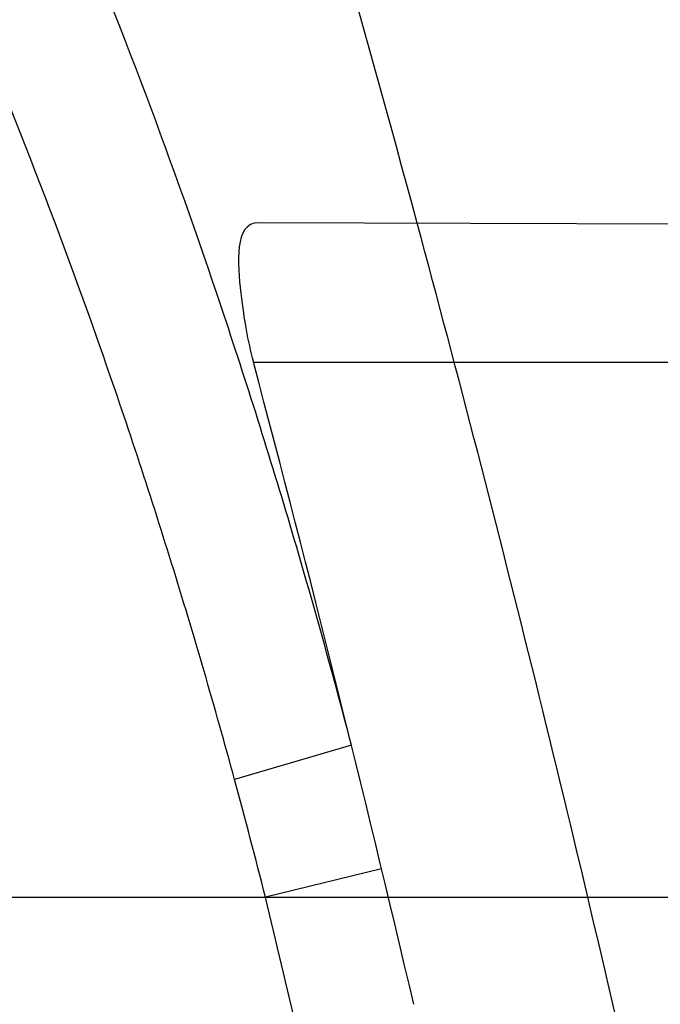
# Model space of a CAD drawing. Header units: millimetres. Extents: x 0 to 297, y 0 to 210.
# Tile 44 of 256: x 141.7184 to 141.7319, y 90.9458 to 90.9665. Entities that reach past the tile are written whole.
import ezdxf

# ---------------------------------------------------------------- set-up
doc = ezdxf.new("R2010")
doc.units = ezdxf.units.MM
doc.header["$LTSCALE"] = 16.335
doc.layers.get('0').update_dxf_attribs({"linetype": 'CONTINUOUS'})
for name, color, linetype in [('01_GLOBAL', 7, 'CONTINUOUS'), ('INTFCLR_1', 7, 'CONTINUOUS'), ('INTFCLR_144815', 7, 'CONTINUOUS')]:
    doc.layers.add(name, color=color, linetype=linetype)

msp = doc.modelspace()

# ---------------------------------------------------------------- linework, layer by layer
at = {"color": 7, "linetype": 'Continuous'}
msp.add_circle((142.5788034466, 92.2083412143), 3.42, dxfattribs=at)
at = {"color": 9, "linetype": 'Continuous'}
msp.add_arc((142.5788034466, 92.2083412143), 3.3761688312, 182.9674534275, 267.0325465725, dxfattribs=at)
at = {"layer": '01_GLOBAL', "color": 7, "linetype": 'Continuous'}
msp.add_circle((142.5788034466, 92.2083412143), 3.465, dxfattribs=at)
at = {"layer": 'INTFCLR_1', "color": 9, "linetype": 'Continuous'}
for p, q in [((141.7547052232, 90.96216004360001), (141.7234335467, 90.9622692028)), ((141.7233301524, 90.9593395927), (141.7554119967, 90.9593395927)), ((141.7253905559, 90.95128740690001), (141.7229346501, 90.9505626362)), ((141.7260234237, 90.9486864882), (141.7235833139, 90.94808958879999)), ((141.264551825, 90.9480895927), (141.7410849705, 90.9480895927))]:
    msp.add_line(p, q, dxfattribs=at)
at = {"layer": 'INTFCLR_1', "color": 6, "linetype": 'Continuous'}
for centre, radius, start, end in [((141.273551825, 90.84008959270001), 0.5431065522, 270, 90.00000002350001), ((141.273551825, 90.84008959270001), 0.5161422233, 270, 90.00000002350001), ((141.273551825, 90.84008959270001), 0.4693968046, 12.6566595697, 15.0858372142), ((141.2740641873, 90.8400911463), 0.4648226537, 13.1501060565, 14.8652191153)]:
    msp.add_arc(centre, radius, start, end, dxfattribs=at)
at = {"layer": 'INTFCLR_1', "color": 9, "linetype": 'Continuous'}
for centre, radius, start, end in [((141.273551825, 90.84008959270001), 0.4693968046, 15.0858372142, 18.3537618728), ((141.5904248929, 90.91448461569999), 0.1373333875, 14.1638873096, 15.2305644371), ((141.275351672, 90.83986385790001), 0.4611121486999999, 13.2127445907, 13.5742858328)]:
    msp.add_arc(centre, radius, start, end, dxfattribs=at)
for points, knots in [([(141.7564146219, 90.67214758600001), (141.7574831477, 90.6750551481), (141.7595771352, 90.68092625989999), (141.7635668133, 90.69283277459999), (141.7700402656, 90.7142045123), (141.7760428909, 90.73928884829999), (141.7800065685, 90.7617077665), (141.7816728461, 90.7731553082), (141.7825328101, 90.7797764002), (141.7845176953, 90.7963988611), (141.7865801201, 90.82480135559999), (141.786249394, 90.85831129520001), (141.7846909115, 90.8800272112), (141.783710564, 90.8900544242), (141.7829887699, 90.8967234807), (141.7807586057, 90.9147232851), (141.7756949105, 90.94354598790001), (141.7683980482, 90.97168599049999), (141.7631787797, 90.98838778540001), (141.7612158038, 90.9943618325), (141.7582294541, 91.0031618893), (141.7514922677, 91.0215597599), (141.7398577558, 91.04856209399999), (141.7266081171, 91.07407256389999), (141.7173713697, 91.0897744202), (141.7130543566, 91.096763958), (141.7101864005, 91.1013200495), (141.7024300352, 91.1133026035), (141.6894327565, 91.1316928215), (141.6713790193, 91.1540805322), (141.6560874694, 91.1708617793), (141.64540551, 91.18158825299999), (141.6394993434, 91.18726746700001), (141.6313044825, 91.1949266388), (141.6198341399, 91.2049554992), (141.6074179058, 91.2146860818), (141.5999877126, 91.21997005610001), (141.5969902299, 91.2219990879), (141.595231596, 91.2231656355), (141.5931919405, 91.2244765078), (141.5909359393, 91.2258549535), (141.5889565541, 91.22699033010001), (141.587260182, 91.2278794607), (141.5858677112, 91.2285262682), (141.5847587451, 91.228921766), (141.5839916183, 91.22910084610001), (141.5833474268, 91.229003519), (141.5832219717, 91.22839726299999), (141.5835311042, 91.22772715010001), (141.5840679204, 91.2267985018), (141.5849352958, 91.22562953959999), (141.5860911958, 91.2242042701), (141.587545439, 91.22253261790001), (141.5892822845, 91.2206136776), (141.5909074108, 91.2188652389), (141.5923395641, 91.21734229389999), (141.5948337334, 91.21470682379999), (141.5989725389, 91.2103803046), (141.6073909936, 91.20154652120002), (141.6165855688, 91.19163585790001), (141.6249614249, 91.18216354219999), (141.6301387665, 91.17614023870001), (141.6384641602, 91.1662523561), (141.6512098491, 91.1502285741), (141.6679191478, 91.126915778), (141.680013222, 91.107884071), (141.6879313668, 91.094337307), (141.6933038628, 91.08480936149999), (141.702572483, 91.0674180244), (141.7149508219, 91.0411554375), (141.7234902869, 91.0192594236), (141.7274621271, 91.00790684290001)], [0, 0, 0, 0, 0.0103790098, 0.0208837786, 0.0420711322, 0.08518383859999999, 0.1071959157, 0.1183352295, 0.1239409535, 0.1295662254, 0.1744257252, 0.2192335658, 0.2417179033, 0.2473538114, 0.2529901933, 0.2641930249, 0.3081221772, 0.3509242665, 0.3614865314, 0.3667493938, 0.3719931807, 0.3926229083, 0.4323809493, 0.4704125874, 0.488853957, 0.4934075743, 0.4979380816, 0.506891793, 0.541232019, 0.5733300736, 0.6031972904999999, 0.6172524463, 0.624045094, 0.6306497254, 0.6548348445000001, 0.6750681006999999, 0.6834748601, 0.6853777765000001, 0.68719583, 0.6905456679, 0.6935010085, 0.6960526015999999, 0.698191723, 0.6999112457, 0.7012080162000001, 0.7020916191, 0.7026257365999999, 0.703100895, 0.7038825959, 0.7050751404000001, 0.7066972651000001, 0.7087491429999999, 0.7112254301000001, 0.7141189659, 0.7174213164, 0.7192231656, 0.7211235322, 0.729579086, 0.7392841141, 0.7620097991, 0.7748694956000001, 0.7816475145, 0.7886215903, 0.818178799, 0.8502213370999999, 0.88468242, 0.8936821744, 0.9027945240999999, 0.9213302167, 0.9597016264, 1, 1, 1, 1]), ([(141.589474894, 91.22708959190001), (141.5901302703, 91.2270894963), (141.5934664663, 91.2257697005), (141.5972968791, 91.2235292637), (141.6010154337, 91.2211904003), (141.6028021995, 91.2200263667), (141.6058484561, 91.21800314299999), (141.6133970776, 91.21273816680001), (141.6260174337, 91.20304741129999), (141.6376862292, 91.1930563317), (141.6460232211, 91.1854269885), (141.6520280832, 91.1797738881), (141.6628847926, 91.1691018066), (141.6784293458, 91.15240674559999), (141.6967876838, 91.1301309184), (141.7100118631, 91.1118246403), (141.7179037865, 91.099896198), (141.7208202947, 91.09536318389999), (141.7252087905, 91.0884116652), (141.734595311, 91.0728013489), (141.748064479, 91.04743455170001), (141.7598995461, 91.0205684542), (141.766753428, 91.0022608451), (141.7697904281, 90.99350690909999), (141.7717861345, 90.9875658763), (141.7770905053, 90.9709626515), (141.7845086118, 90.94298471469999), (141.7896594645, 90.91431187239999), (141.7919274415, 90.89640779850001), (141.7926613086, 90.8897756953), (141.793657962, 90.87980496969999), (141.795242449, 90.8582113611), (141.7955788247, 90.82488434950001), (141.7934815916, 90.79663997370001), (141.7914638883, 90.7801127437), (141.7905895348, 90.7735282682), (141.788895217, 90.7621430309), (141.7848639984, 90.73984187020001), (141.7787596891, 90.71489416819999), (141.7721799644, 90.6936469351), (141.768123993, 90.6818069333), (141.7659952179, 90.6759685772), (141.7649089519, 90.6730772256)], [0, 0, 0, 0, 0.0031306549, 0.0166311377, 0.0214593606, 0.0240790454, 0.0268205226, 0.0389267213, 0.0680356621, 0.1027866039, 0.1122691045, 0.1220183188, 0.1421809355, 0.1849822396, 0.2309158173, 0.2799873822, 0.2927706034, 0.2992370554, 0.3057353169, 0.3320403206, 0.3862319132, 0.4428084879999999, 0.4721383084, 0.4795908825, 0.487069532, 0.5020757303, 0.5628487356, 0.6251729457, 0.6410612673, 0.6490543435, 0.6570463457, 0.6889269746, 0.7524526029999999, 0.8160592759, 0.8240370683, 0.8319876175, 0.8477879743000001, 0.8790177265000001, 0.9402188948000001, 0.970317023, 0.9852457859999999, 1, 1, 1, 1]), ([(141.7253905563, 90.95128740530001), (141.724973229, 90.95288689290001), (141.7243076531, 90.95527262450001), (141.7233398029, 90.95842231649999), (141.7218420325, 90.963004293), (141.71935493, 90.9696054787), (141.7163531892, 90.97591489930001), (141.7141387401, 90.97987542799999), (141.7126401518, 90.9823921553), (141.7099336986, 90.98652218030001), (141.7056479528, 90.99189626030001), (141.7011888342, 90.9960574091), (141.6980236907, 90.9984691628), (141.695867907, 90.9999798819), (141.6919530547, 91.00239324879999), (141.6859110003, 91.0052094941), (141.6801357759, 91.0069946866), (141.6761363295, 91.00793918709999), (141.6733675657, 91.0085168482), (141.6683827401, 91.0093736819), (141.6610182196, 91.0101702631), (141.653474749, 91.0105553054), (141.6480509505, 91.0106794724), (141.6448667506, 91.0107164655), (141.6399940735, 91.0107416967), (141.6326138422, 91.0106735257), (141.6226920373, 91.01046249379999), (141.6160338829, 91.0102829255), (141.6126829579, 91.0101837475)], [0, 0, 0, 0, 0.0346278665, 0.051871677, 0.0690216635, 0.135606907, 0.1994957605, 0.215141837, 0.2306514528, 0.2608466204, 0.3185308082, 0.3741944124, 0.3880448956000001, 0.4018755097, 0.4293241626, 0.4842905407, 0.5409817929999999, 0.5556132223, 0.5703744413, 0.6002237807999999, 0.6615312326, 0.7254044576, 0.7584008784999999, 0.7751754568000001, 0.7921112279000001, 0.8604747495, 0.9297738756, 1, 1, 1, 1]), ([(141.7274621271, 91.00790684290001), (141.7315912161, 90.9961048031), (141.7390893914, 90.97185256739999), (141.7462276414, 90.94067982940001), (141.7497519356, 90.91986040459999), (141.7511690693, 90.91003879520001), (141.7520562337, 90.903430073), (141.7542266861, 90.88522496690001), (141.7563129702, 90.8552042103), (141.7560193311, 90.8250769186), (141.75492511, 90.80665849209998), (141.7544248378, 90.79993719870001), (141.7535799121, 90.7899339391), (141.7512498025, 90.76863348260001), (141.7458257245, 90.73651859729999), (141.7391945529, 90.7098498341), (141.7346932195, 90.69454437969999), (141.7328673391, 90.6885424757), (141.7295794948, 90.67824709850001), (141.7226337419, 90.6583743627), (141.7115361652, 90.63128552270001), (141.7001192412, 90.60802526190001), (141.6927555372, 90.5944485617), (141.6900841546, 90.589659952), (141.6861147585, 90.582673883), (141.6775648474, 90.56827510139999), (141.6639972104, 90.5475548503), (141.6473654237, 90.5249373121), (141.6353721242, 90.510182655), (141.6284582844, 90.5020841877), (141.6258517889, 90.4990615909), (141.6214530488, 90.49403413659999), (141.6133270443, 90.48498786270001), (141.6044845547, 90.4755649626), (141.5965053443, 90.4672222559), (141.5917239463, 90.4622035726), (141.5879282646, 90.458105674), (141.5854794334, 90.455268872), (141.5841304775, 90.4534756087), (141.5835709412, 90.4525240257), (141.5832318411, 90.4518413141), (141.5833749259, 90.4509528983), (141.5852684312, 90.45133920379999), (141.5873513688, 90.45233756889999), (141.5911230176, 90.4543766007), (141.5947207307, 90.45666834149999), (141.5976748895, 90.4586369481), (141.5995705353, 90.45994039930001), (141.602756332, 90.46217006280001), (141.6078515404, 90.4659004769), (141.6149715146, 90.47143524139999), (141.62561538, 90.4801941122), (141.6351418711, 90.48873792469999), (141.6434777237, 90.4967321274), (141.649452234, 90.502628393), (141.6602195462, 90.51373015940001), (141.6755659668, 90.5310421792), (141.6935858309, 90.5540599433), (141.7064887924, 90.5729162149), (141.7141583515, 90.5851797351), (141.7169899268, 90.589838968), (141.721250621, 90.59698783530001), (141.7303494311, 90.61303956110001), (141.743335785, 90.63909440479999), (141.7522698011, 90.66086912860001), (141.7564146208, 90.6721475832)], [0, 0, 0, 0, 0.0419354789, 0.08505031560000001, 0.1071497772, 0.1127379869, 0.1183317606, 0.1295131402, 0.1742263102, 0.2191466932, 0.230445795, 0.2361065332, 0.241751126, 0.2641147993, 0.3079545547, 0.3508736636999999, 0.3561840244, 0.3614616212, 0.3719139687, 0.3924297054, 0.4320526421, 0.4700131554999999, 0.4792642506, 0.483852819, 0.4884035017, 0.5062126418, 0.5400088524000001, 0.5714206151, 0.6003317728, 0.6037560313, 0.6071340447, 0.6137178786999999, 0.6261602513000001, 0.6479155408, 0.6570536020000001, 0.6648783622, 0.6711643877, 0.6757843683, 0.6774462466, 0.6786751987, 0.6794900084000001, 0.6799813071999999, 0.6813020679, 0.6842478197, 0.6888651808, 0.6950795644, 0.6987591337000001, 0.70073729, 0.7027989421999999, 0.7117993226, 0.7219139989, 0.7330405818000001, 0.7580265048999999, 0.7648041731, 0.7717766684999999, 0.7861782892, 0.816667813, 0.8493175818, 0.8841610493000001, 0.8932352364, 0.8978283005, 0.9024468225, 0.9211469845, 0.9596997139, 1, 1, 1, 1]), ([(141.7229346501, 90.950562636), (141.7225203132, 90.9520869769), (141.7218596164, 90.95436026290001), (141.7209005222, 90.9573606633), (141.7194166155, 90.9617297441), (141.7169546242, 90.9680267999), (141.7139955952, 90.9740387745), (141.7118172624, 90.9778135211), (141.7103415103, 90.9802161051), (141.7076752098, 90.9841638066), (141.7034603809, 90.98930325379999), (141.6990952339, 90.9932809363), (141.6959998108, 90.99559177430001), (141.6938889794, 90.9970435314), (141.6900556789, 90.9993663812), (141.6841506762, 91.0020863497), (141.6785147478, 91.0038272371), (141.6746112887, 91.00475625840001), (141.6719096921, 91.0053289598), (141.6670470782, 91.0061827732), (141.6598660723, 91.0070039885), (141.6525099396, 91.0074362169), (141.6472212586, 91.0076044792), (141.6441167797, 91.00766953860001), (141.6393662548, 91.00773907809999), (141.632170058, 91.0077458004), (141.6224934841, 91.00764605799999), (141.6159991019, 91.0075437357), (141.61273008, 91.00748667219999)], [0, 0, 0, 0, 0.0341067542, 0.0511005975, 0.068008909, 0.1337310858, 0.1969343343, 0.2124407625, 0.2278215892, 0.257805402, 0.3152480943, 0.3708921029, 0.3847695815, 0.3986396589, 0.4261925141, 0.481455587, 0.5385040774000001, 0.553232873, 0.5680896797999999, 0.5981246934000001, 0.6597952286, 0.7240152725, 0.7571801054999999, 0.774039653, 0.7910593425, 0.8597607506, 0.9294066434, 1, 1, 1, 1]), ([(141.5894748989, 90.4530895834), (141.5892979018, 90.4530896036), (141.5888645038, 90.453175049), (141.5888868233, 90.45395412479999), (141.5893505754, 90.4547556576), (141.5901524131, 90.4559470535), (141.5913747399, 90.4574296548), (141.5929802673, 90.4592514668), (141.5949656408, 90.4613878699), (141.5971947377, 90.4637206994), (141.5996190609, 90.4662163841), (141.6031782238, 90.46985252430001), (141.6105296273, 90.4773399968), (141.6195432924, 90.486704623), (141.6278287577, 90.4956995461), (141.6323134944, 90.500698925), (141.6349707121, 90.50370456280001), (141.642015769, 90.5117541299), (141.6542358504, 90.5264206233), (141.6711890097, 90.54891642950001), (141.6850238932, 90.56953556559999), (141.6937443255, 90.58386952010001), (141.6977917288, 90.5908225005), (141.7005148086, 90.5955870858), (141.7080176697, 90.6090898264), (141.7196527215, 90.63222718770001), (141.7309710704, 90.65919529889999), (141.7380553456, 90.6789827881), (141.7414080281, 90.689232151), (141.74326968, 90.6952065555), (141.7478571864, 90.7104352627), (141.754617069, 90.7369742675), (141.7601493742, 90.7689508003), (141.7625257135, 90.7901596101), (141.7633872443, 90.80011831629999), (141.7638973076, 90.8068091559), (141.7650129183, 90.8251434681), (141.7653124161, 90.8551382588), (141.7631848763, 90.8850242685), (141.7609722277, 90.9031442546), (141.7600677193, 90.9097228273), (141.758622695, 90.9195008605), (141.7550282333, 90.9402318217), (141.7477475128, 90.9712699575), (141.7401050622, 90.9953997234), (141.7358975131, 91.00714062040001)], [0, 0, 0, 0, 0.0008731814, 0.0017184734, 0.0032338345, 0.0055641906, 0.008732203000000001, 0.0127298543, 0.0175349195, 0.0231216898, 0.028646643, 0.0346996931, 0.0482229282, 0.0804128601, 0.09881585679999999, 0.1085510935, 0.1135452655, 0.1186072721, 0.1613234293, 0.207686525, 0.2575125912, 0.2837456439, 0.2904463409, 0.297201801, 0.3108185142, 0.3666506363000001, 0.4248611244, 0.4549770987, 0.470314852, 0.4780577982, 0.4858479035, 0.548777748, 0.6130125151, 0.6457681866, 0.6540348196, 0.6623247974, 0.6788712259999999, 0.7446474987, 0.8101274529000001, 0.8265054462, 0.8346996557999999, 0.8428862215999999, 0.8752668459, 0.9384715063, 1, 1, 1, 1]), ([(141.7449178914, 90.9489930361), (141.7445486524, 90.95058034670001), (141.7437011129, 90.95369897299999), (141.7423787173, 90.9574985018), (141.7411714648, 90.9604350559), (141.7398904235, 90.963253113), (141.7381353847, 90.9665919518), (141.736149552, 90.9697186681), (141.7344440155, 90.9720410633), (141.7318779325, 90.9752129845), (141.7289807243, 90.97803912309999), (141.7258063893, 90.98038905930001), (141.7236874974, 90.9817880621), (141.7198488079, 90.9839056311), (141.7157062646, 90.98540590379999), (141.7120515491, 90.9862752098), (141.7095364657, 90.98676344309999), (141.7049750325, 90.9873559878), (141.7010060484, 90.98744703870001), (141.6983405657, 90.9873738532)], [0, 0, 0, 0, 0.0736783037, 0.1459642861, 0.18172594, 0.2171910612, 0.2858878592, 0.3520712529, 0.3844359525, 0.4161009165, 0.5365327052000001, 0.5657771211, 0.5946184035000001, 0.6512644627, 0.7636610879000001, 0.7922337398, 0.8211066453, 0.8794481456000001, 1, 1, 1, 1]), ([(141.7410849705, 90.94808959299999), (141.7407177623, 90.94948592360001), (141.7398784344, 90.9522310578), (141.7385775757, 90.9555643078), (141.7373956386, 90.9581410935), (141.7361380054, 90.960621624), (141.7344170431, 90.9635620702), (141.7324811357, 90.9663064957), (141.7308218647, 90.9683453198), (141.7283055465, 90.97115821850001), (141.7254838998, 90.9736442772), (141.7224238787, 90.9757027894), (141.7203653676, 90.97694297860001), (141.7166282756, 90.9788260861), (141.7126306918, 90.9801544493), (141.709107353, 90.9809388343), (141.706676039, 90.9813799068), (141.7022708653, 90.9819310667), (141.6984415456, 90.9820347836), (141.6958671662, 90.9819898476)], [0, 0, 0, 0, 0.0701429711, 0.1392985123, 0.1736599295, 0.2078369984, 0.2743812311, 0.3389829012, 0.370778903, 0.4020358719, 0.5223382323, 0.5518983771, 0.5811774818, 0.6390375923, 0.7549036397, 0.7844765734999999, 0.8144030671, 0.8749126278, 1, 1, 1, 1])]:
    msp.add_open_spline(points, degree=3, knots=knots, dxfattribs=at)
at = {"layer": 'INTFCLR_1', "color": 6, "linetype": 'Continuous'}
for points, knots in [([(141.6277114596, 91.22708959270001), (141.62722335, 91.22708959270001), (141.6272941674, 91.2251154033), (141.6286240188, 91.2237135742), (141.6303773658, 91.2209404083), (141.6330579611, 91.2176754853), (141.636536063, 91.21338186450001), (141.6409148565, 91.2081556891), (141.6460561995, 91.2020006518), (141.6515635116, 91.19533394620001), (141.6570035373, 91.1886267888), (141.6620669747, 91.18224014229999), (141.6667156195, 91.1762455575), (141.6709428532, 91.17066993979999), (141.6747632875, 91.16552206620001), (141.678203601, 91.1607902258), (141.6812975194, 91.15645408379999), (141.684076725, 91.1524886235), (141.6865629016, 91.14888322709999), (141.6887839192, 91.1456142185), (141.6907670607, 91.14265455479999), (141.6925435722, 91.139969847), (141.6941233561, 91.1375556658), (141.6955259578, 91.1353899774), (141.6967707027, 91.1334503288), (141.6978866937, 91.13169669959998), (141.6988796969, 91.1301244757), (141.6997620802, 91.12871811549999), (141.7005836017, 91.12740101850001), (141.7014128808, 91.12606327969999), (141.7023097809, 91.1246072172), (141.7032931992, 91.12299941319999), (141.7043734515, 91.121219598), (141.7055619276, 91.1192446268), (141.706875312, 91.1170411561), (141.7083246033, 91.11458304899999), (141.7099237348, 91.11183694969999), (141.7116817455, 91.10877663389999), (141.7136163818, 91.10535704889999), (141.7157436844, 91.1015316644), (141.7180830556, 91.0972414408), (141.7206593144, 91.0924115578), (141.7234900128, 91.0869698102), (141.726590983, 91.0808326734), (141.7299816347, 91.0738979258), (141.7336899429, 91.06602274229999), (141.7377398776, 91.05703497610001), (141.7421529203, 91.0467148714), (141.7469453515, 91.0347982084), (141.7521299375, 91.02090744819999), (141.7576364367, 91.0047235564), (141.7631009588, 90.9866925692), (141.7681397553, 90.9675743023), (141.7724835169, 90.948235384), (141.7760959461, 90.928843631), (141.7789762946, 90.9094758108), (141.7811396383, 90.8901288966), (141.78259316, 90.8708485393), (141.7833500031, 90.85161596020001), (141.7834187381, 90.8324615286), (141.782807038, 90.8133676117), (141.7815194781, 90.7943366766), (141.7795595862, 90.7753839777), (141.7769236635, 90.75647136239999), (141.7736112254, 90.7376240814), (141.7696058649, 90.7188012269), (141.7649044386, 90.700026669), (141.7595680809, 90.6815608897), (141.7539109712, 90.6643011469), (141.7483372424, 90.6489785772), (141.7431614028, 90.6358921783), (141.7384031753, 90.6246472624), (141.7340415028, 90.6149110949), (141.7300563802, 90.60642995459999), (141.7264192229, 90.5989959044), (141.7231040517, 90.5924542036), (141.7200858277, 90.5866790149), (141.7173473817, 90.581575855), (141.7148681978, 90.57706222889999), (141.7126227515, 90.5730569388), (141.7105887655, 90.5694929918), (141.7087453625, 90.56631374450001), (141.7070795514, 90.563481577), (141.705579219, 90.560962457), (141.7042282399, 90.55871863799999), (141.7030062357, 90.55670860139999), (141.701896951, 90.554899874), (141.7008702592, 90.5532389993), (141.6998448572, 90.5515926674), (141.698741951, 90.54983502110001), (141.697495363, 90.547864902), (141.6960930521, 90.5456696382), (141.6945138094, 90.5432229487), (141.6927331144, 90.5404962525), (141.6907308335, 90.5374685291), (141.6884841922, 90.5341192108), (141.6859642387, 90.5304209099), (141.6831423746, 90.52634758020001), (141.6799866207, 90.5218758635), (141.6764721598, 90.51699345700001), (141.6725652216, 90.5116795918), (141.668231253, 90.50591584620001), (141.6634587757, 90.49971750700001), (141.6582464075, 90.493104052), (141.6526341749, 90.48615232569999), (141.646910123, 90.4792048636), (141.6415439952, 90.4727739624), (141.6369559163, 90.4673043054), (141.633315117, 90.4628207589), (141.6305101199, 90.4594209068), (141.6286771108, 90.45653647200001), (141.6273060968, 90.45510292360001), (141.6272194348, 90.45308959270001), (141.6277114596, 90.45308959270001)], [0, 0, 0, 0, 0.0017146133, 0.0041239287, 0.0077631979, 0.0127375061, 0.019147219, 0.0271011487, 0.0367138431, 0.0473099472, 0.0574795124, 0.0670486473, 0.07593967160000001, 0.0841262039, 0.0916267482, 0.0984583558, 0.1046766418, 0.1103381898, 0.1154683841, 0.1200606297, 0.1242209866, 0.1279830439, 0.1313690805, 0.1343557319, 0.1370466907, 0.1394649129, 0.141657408, 0.1435788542, 0.1452969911, 0.147110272, 0.1491076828, 0.1513042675, 0.1537308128, 0.1564212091, 0.1594011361, 0.1627417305, 0.1664450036, 0.1705638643, 0.1751393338, 0.1802462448, 0.1859394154, 0.1923045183, 0.1994748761, 0.2074861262, 0.2164579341, 0.2265900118, 0.2380620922, 0.2510852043, 0.2660147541, 0.2831767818, 0.3031618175, 0.3260557, 0.3493456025, 0.3725974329, 0.3956655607, 0.4186206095, 0.4413650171, 0.4640353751, 0.4865253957, 0.5089623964, 0.531306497, 0.5536180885, 0.5759523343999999, 0.598223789, 0.6206818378, 0.6431588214, 0.6658101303, 0.6886542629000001, 0.710664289, 0.7296002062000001, 0.7459208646, 0.7600932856, 0.7724882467, 0.7833944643, 0.793008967, 0.8015592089, 0.8091555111, 0.8158987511, 0.8219029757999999, 0.8272448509, 0.832028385, 0.8363175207, 0.8401542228, 0.8435703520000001, 0.8466171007, 0.8493545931, 0.8518335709, 0.8540704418, 0.8562135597, 0.8586467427, 0.8613594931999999, 0.864403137, 0.8677972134, 0.87158895, 0.8758429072, 0.8805481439, 0.8857559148, 0.8915631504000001, 0.8979547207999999, 0.9049814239, 0.9126947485, 0.9211229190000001, 0.9303127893, 0.9401736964, 0.9507020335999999, 0.9616958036, 0.9717974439, 0.9801138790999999, 0.9868020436, 0.9920080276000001, 0.9957951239, 0.9982716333, 1, 1, 1, 1]), ([(141.6277114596, 90.45308959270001), (141.628171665, 90.45308959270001), (141.6293857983, 90.4535584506), (141.6315047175, 90.4546851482), (141.6344755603, 90.4566024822), (141.6382959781, 90.45932618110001), (141.6430293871, 90.46297042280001), (141.6486619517, 90.46758769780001), (141.6548706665, 90.47298156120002), (141.6611699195, 90.47874448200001), (141.6671157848, 90.4844418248), (141.6725640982, 90.4898702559), (141.6775235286, 90.49499331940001), (141.6820174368, 90.4997851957), (141.6860792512, 90.50424019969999), (141.6897364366, 90.50835687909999), (141.6930192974, 90.51213812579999), (141.695970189, 90.5156093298), (141.6986132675, 90.51877794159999), (141.7009775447, 90.5216603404), (141.7030883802, 90.5242738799), (141.7049778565, 90.526646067), (141.7066938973, 90.528827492), (141.7083843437, 90.53100071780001), (141.7101852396, 90.53334413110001), (141.7120971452, 90.53586602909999), (141.7139888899, 90.53839686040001), (141.7158471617, 90.5409158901), (141.7177807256, 90.5435730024), (141.719921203, 90.54655873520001), (141.7223135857, 90.5499520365), (141.7249869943, 90.55381783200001), (141.7279695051, 90.558226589), (141.7312859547, 90.56325135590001), (141.7349620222, 90.56898214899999), (141.739037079, 90.5755449), (141.7435494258, 90.58308452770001), (141.7485344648, 90.591778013), (141.7540294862, 90.6018595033), (141.760066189, 90.61360340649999), (141.766684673, 90.62742065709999), (141.7737557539, 90.64350792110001), (141.780825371, 90.6613597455), (141.7874356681, 90.68018148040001), (141.7933066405, 90.6992600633), (141.7983875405, 90.71840914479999), (141.8026952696, 90.7376081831), (141.8062277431, 90.7567556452), (141.8090134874, 90.77590353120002), (141.811058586, 90.7949702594), (141.8123825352, 90.81398619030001), (141.8129971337, 90.83293247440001), (141.8129122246, 90.8518123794), (141.8121342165, 90.87063713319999), (141.8106673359, 90.8893947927), (141.8085112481, 90.9080934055), (141.8056642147, 90.9267302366), (141.8021262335, 90.9452767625), (141.7978831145, 90.9637745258), (141.7929277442, 90.9822003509), (141.7872355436, 91.0005755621), (141.7808222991, 91.0188067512), (141.7739442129, 91.03620618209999), (141.7670434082, 91.0519657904), (141.7605810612, 91.0655293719), (141.7546880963, 91.07706645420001), (141.7493295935, 91.08696962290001), (141.7444701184, 91.0955139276), (141.7400702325, 91.1029297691), (141.7360941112, 91.1093927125), (141.7325006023, 91.1150506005), (141.7292596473, 91.12001098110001), (141.726339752, 91.12437206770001), (141.7237187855, 91.128203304), (141.7213647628, 91.13157857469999), (141.7192605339, 91.1345456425), (141.717372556, 91.1371689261), (141.7156764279, 91.13949490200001), (141.7140548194, 91.1416921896), (141.7123690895, 91.1439503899), (141.7105117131, 91.1464071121), (141.7085985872, 91.1489024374), (141.7066793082, 91.1513715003), (141.7047357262, 91.15383994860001), (141.7026024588, 91.1565116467), (141.7002196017, 91.15944934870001), (141.69755058, 91.1626834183), (141.6945697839, 91.1662275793), (141.6912418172, 91.1701004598), (141.6875371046, 91.1743119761), (141.6834171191, 91.178874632), (141.6788518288, 91.1837864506), (141.6738154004, 91.18903530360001), (141.6682758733, 91.1946010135), (141.6622344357, 91.2004349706), (141.6557918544, 91.2063757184), (141.6493931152, 91.21197413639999), (141.6435362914, 91.2168073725), (141.6386043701, 91.22062540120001), (141.6346411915, 91.223465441), (141.6315795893, 91.22545094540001), (141.6294126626, 91.22660901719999), (141.6281767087, 91.22708959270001), (141.6277114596, 91.22708959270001)], [0, 0, 0, 0, 0.0015510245, 0.0042404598, 0.008161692, 0.0134191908, 0.0200669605, 0.0282845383, 0.0379646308, 0.04778133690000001, 0.0570562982, 0.0657163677, 0.0737008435, 0.0810864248, 0.08785639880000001, 0.09401872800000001, 0.09964461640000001, 0.1047327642, 0.1093734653, 0.1135510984, 0.1172970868, 0.1206958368, 0.1237721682, 0.1266512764, 0.1299751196, 0.1337328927, 0.1373171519, 0.1406241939, 0.1442827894, 0.1483924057, 0.1530055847, 0.1582756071, 0.1642330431, 0.1709447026, 0.1785661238, 0.1871788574, 0.1969791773, 0.2081785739, 0.2209513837, 0.2356728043, 0.2526768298, 0.2725784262, 0.2948857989, 0.3173719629, 0.3397942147, 0.362144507, 0.3841260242, 0.4060931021, 0.4277499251, 0.4493238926, 0.4707068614, 0.4919794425, 0.5131973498, 0.5343237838, 0.5554641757, 0.5765947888, 0.5977467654, 0.6189899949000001, 0.6402145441, 0.6616941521, 0.6832817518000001, 0.7050322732, 0.7268136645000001, 0.7463228, 0.7630041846, 0.7774428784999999, 0.7899800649, 0.8009502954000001, 0.8105690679, 0.8190401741, 0.8265233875, 0.8331581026, 0.8390096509, 0.8442114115, 0.8488026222, 0.8528784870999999, 0.8564706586, 0.8596954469, 0.8625805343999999, 0.8656744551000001, 0.8691928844, 0.8729603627, 0.8762716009, 0.879732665, 0.8835489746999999, 0.8877941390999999, 0.8924809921, 0.8976810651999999, 0.9034017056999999, 0.9096904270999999, 0.916584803, 0.9241199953, 0.932290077, 0.9411002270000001, 0.9505839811, 0.960593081, 0.9706330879, 0.9792338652, 0.9861845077, 0.991642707, 0.9956806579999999, 0.9984319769, 1, 1, 1, 1]), ([(141.7234335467, 90.9622692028), (141.7229248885, 90.9622709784), (141.7230627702, 90.9605775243), (141.7232042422, 90.9598139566), (141.7233301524, 90.9593395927)], [0, 0, 0, 0, 0.5089406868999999, 1, 1, 1, 1])]:
    msp.add_open_spline(points, degree=3, knots=knots, dxfattribs=at)
at = {"layer": 'INTFCLR_144815', "color": 6, "linetype": 'Continuous'}
for radius in [0.5743020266, 0.5472855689]:
    msp.add_circle((141.273551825, 90.84008959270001), radius, dxfattribs=at)
for radius, start, end in [(0.7917112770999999, 313.9937911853, 154.5150993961), (0.7647112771, 312.9543589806, 154.5144414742), (0.73941501, 282.2440355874, 71.2863570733), (0.5834285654, 308.490992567, 51.50900743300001), (0.6104450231, 316.9838592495, 43.0161407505), (0.5760164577, 313.9992414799, 46.00075850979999)]:
    msp.add_arc((141.273551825, 90.84008959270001), radius, start, end, dxfattribs=at)
at = {"layer": 'INTFCLR_144815', "color": 9, "linetype": 'Continuous'}
for centre, radius, start, end in [((141.273551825, 90.84008959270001), 0.7345008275, 292.4997540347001, 54.0964566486), ((141.2735550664, 90.84009111), 0.6625959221, 292.4997540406, 54.09645665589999), ((141.2735749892, 90.84009512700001), 0.6513931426, 311.2505121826, 48.7494878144), ((141.2735518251, 90.84008959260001), 0.5937131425, 314.0862202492, 45.9137797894), ((141.273551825, 90.84008959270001), 0.5795156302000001, 313.8592910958, 46.1407088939), ((141.273551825, 90.84008959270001), 0.5757241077, 314.0319604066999, 45.9680396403)]:
    msp.add_arc(centre, radius, start, end, dxfattribs=at)
at = {"layer": 'INTFCLR_144815', "color": 6, "linetype": 'Continuous'}
for points, knots in [([(141.8173538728, 90.8400895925), (141.8173538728, 90.8429179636), (141.8173118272, 90.8485754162), (141.8171225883, 90.85706124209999), (141.8168070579, 90.8655470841), (141.8163650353, 90.87403295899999), (141.8157962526, 90.88251870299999), (141.8151003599, 90.891004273), (141.8142769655, 90.8994892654), (141.8133255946, 90.9079734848), (141.8122457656, 90.91645624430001), (141.8110369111, 90.9249371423), (141.8096985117, 90.9334151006), (141.8082299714, 90.94188934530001), (141.8066308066, 90.95035831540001), (141.8049004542, 90.9588208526), (141.8030385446, 90.9672748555), (141.80104466, 90.9757185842), (141.7989186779, 90.98414922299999), (141.7966604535, 90.9925643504), (141.7942702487, 91.0009603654), (141.7917483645, 91.0093340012), (141.789095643, 91.01768070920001), (141.7863130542, 91.02599619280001), (141.7834022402, 91.03427485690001), (141.7803651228, 91.0425111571), (141.7772043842, 91.0506984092), (141.7739232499, 91.0588295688), (141.7705257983, 91.06689663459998), (141.767016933, 91.07489092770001), (141.763402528, 91.0828029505), (141.7596895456, 91.09062233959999), (141.7558861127, 91.0983379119), (141.7520015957, 91.10593770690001), (141.7480466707, 91.1134090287), (141.744033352, 91.1207385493), (141.7399749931, 91.1279124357), (141.7358862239, 91.13491655), (141.7317828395, 91.1417366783), (141.7276816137, 91.148358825), (141.7236000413, 91.1547695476), (141.7195560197, 91.1609563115), (141.7155674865, 91.1669078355), (141.7116520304, 91.17261441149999), (141.7078264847, 91.17806819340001), (141.7041065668, 91.1832633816), (141.7005065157, 91.1881963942), (141.6970389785, 91.19286569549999), (141.6937149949, 91.1972715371), (141.690544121, 91.20141556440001), (141.6875338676, 91.20530135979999), (141.6846894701, 91.2089345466), (141.6820136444, 91.2123229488), (141.6795073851, 91.21547549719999), (141.6771704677, 91.2184015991), (141.6750020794, 91.22111039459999), (141.6730008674, 91.22361076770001), (141.6711651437, 91.22591115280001), (141.669493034, 91.2280194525), (141.6679826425, 91.2299427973), (141.666632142, 91.23168780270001), (141.6654391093, 91.2332604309), (141.6644023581, 91.2346669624), (141.6635160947, 91.2359113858), (141.6627882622, 91.2370028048), (141.6621863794, 91.2379330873), (141.6617182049, 91.2388949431), (141.6610997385, 91.2396961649), (141.6615040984, 91.2405846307), (141.6617698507, 91.240589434)], [0, 0, 0, 0, 0.0193136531, 0.0386315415, 0.05795820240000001, 0.0772974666, 0.0966541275, 0.1160313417, 0.1354339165, 0.1548642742, 0.1743271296, 0.1938240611, 0.2133596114, 0.2329339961, 0.2525510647, 0.2722100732, 0.2919141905, 0.3116608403, 0.3314519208, 0.351283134, 0.3711547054, 0.3910601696, 0.4109974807, 0.4309575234, 0.4509352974, 0.4709189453, 0.4908990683, 0.5108615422, 0.5307908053, 0.5506690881, 0.5704756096, 0.5901867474, 0.6097758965, 0.6292133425, 0.6484663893, 0.6674992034, 0.6862731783, 0.7047472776, 0.7228785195, 0.7406226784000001, 0.7579352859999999, 0.7747726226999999, 0.7910927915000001, 0.8068568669, 0.8220298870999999, 0.8365818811, 0.8504883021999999, 0.8637310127, 0.8762964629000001, 0.8881752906, 0.8993620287, 0.9098612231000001, 0.9196832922, 0.928844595, 0.9373624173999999, 0.9452545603, 0.952538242, 0.9592315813, 0.9653514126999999, 0.970913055, 0.9759307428, 0.980418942, 0.9843915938, 0.9878631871, 0.9908472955, 0.9933569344, 0.9954053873, 0.9981850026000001, 1, 1, 1, 1]), ([(141.6746009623, 90.43958975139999), (141.6743294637, 90.43959473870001), (141.6739346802, 90.44051627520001), (141.6745467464, 90.4413356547), (141.6750158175, 90.4423304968), (141.6756162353, 90.44328992), (141.6763427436, 90.4444157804), (141.6772268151, 90.4456987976), (141.6782605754, 90.44714833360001), (141.6794495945, 90.44876833), (141.6807951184, 90.4505653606), (141.6822994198, 90.4525454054), (141.6839649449, 90.45471611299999), (141.6857956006, 90.45708743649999), (141.6877946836, 90.4596693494), (141.6899625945, 90.4624689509), (141.6922956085, 90.46548894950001), (141.6947877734, 90.46873001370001), (141.6974360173, 90.4721973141), (141.7002434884, 90.4759050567), (141.7032142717, 90.479869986), (141.7063442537, 90.4840993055), (141.7096232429, 90.48859288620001), (141.7130388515, 90.4933481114), (141.7165811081, 90.4983662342), (141.7202374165, 90.50364521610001), (141.7239937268, 90.50918105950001), (141.7278347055, 90.5149677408), (141.731743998, 90.52099726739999), (141.735704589, 90.5272598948), (141.7396991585, 90.53374437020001), (141.7437104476, 90.540438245), (141.7477216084, 90.5473282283), (141.7517165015, 90.5544005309), (141.7556799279, 90.56164117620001), (141.7595977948, 90.56903626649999), (141.7634572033, 90.57657217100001), (141.767246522, 90.5842357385), (141.7709553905, 90.5920144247), (141.7745746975, 90.5998964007), (141.7780965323, 90.60787062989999), (141.7815140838, 90.6159268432), (141.7848215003, 90.6240554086), (141.7880144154, 90.63224886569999), (141.7910827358, 90.6404831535), (141.7940232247, 90.64874868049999), (141.7968372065, 90.6570474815), (141.7995279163, 90.6653897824), (141.8020958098, 90.6737784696), (141.8045374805, 90.68220316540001), (141.8068514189, 90.6906590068), (141.8090350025, 90.6991353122), (141.811086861, 90.7076240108), (141.8130074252, 90.7161235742), (141.8147973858, 90.72463376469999), (141.8164574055, 90.7331545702), (141.8179878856, 90.74168503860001), (141.8193889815, 90.750222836), (141.8206608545, 90.75876512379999), (141.8218038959, 90.7673101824), (141.8228186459, 90.77585753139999), (141.8237055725, 90.7844065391), (141.8244651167, 90.7929567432), (141.8250976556, 90.80150752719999), (141.8256035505, 90.8100588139), (141.825983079, 90.8186102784), (141.8262364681, 90.8271620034), (141.8263638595, 90.8357137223), (141.8263653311, 90.8442655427), (141.8262408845, 90.8528172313), (141.825990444, 90.8613689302), (141.8256138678, 90.8699203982), (141.8251109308, 90.8784716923), (141.8244813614, 90.887022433), (141.8237248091, 90.89557247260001), (141.8228408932, 90.9041213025), (141.821829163, 90.912668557), (141.8206891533, 90.9212135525), (141.8194203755, 90.92975547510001), (141.8180223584, 90.9382932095), (141.8164946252, 90.9468255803), (141.8148367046, 90.9553513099), (141.8130483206, 90.963868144), (141.8111294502, 90.9723729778), (141.8090801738, 90.9808627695), (141.8069004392, 90.98933536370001), (141.8045900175, 90.9977893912), (141.8021489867, 91.00622242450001), (141.7995780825, 91.01463013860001), (141.7968786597, 91.02300697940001), (141.794052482, 91.0313470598), (141.7911015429, 91.0396447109), (141.7880284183, 91.0478935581), (141.7848363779, 91.0560864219), (141.7815294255, 91.0642154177), (141.7781123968, 91.07227190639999), (141.7745910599, 91.08024645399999), (141.7709722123, 91.0881288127), (141.7672637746, 91.0959079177), (141.7634748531, 91.1035719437), (141.7596157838, 91.11110838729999), (141.7556981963, 91.11850409), (141.7517349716, 91.12574544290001), (141.7477402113, 91.1328185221), (141.7437291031, 91.139709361), (141.7397177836, 91.14640416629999), (141.7357230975, 91.1528896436), (141.7317622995, 91.15915334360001), (141.7278527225, 91.165183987), (141.7240113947, 91.17097180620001), (141.7202546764, 91.17650879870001), (141.7165979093, 91.18178892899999), (141.7130551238, 91.18680822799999), (141.7096387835, 91.1915648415), (141.7063596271, 91.1960589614), (141.7032265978, 91.2002926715), (141.7002468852, 91.2042696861), (141.6974259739, 91.20799513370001), (141.6947677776, 91.2114752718), (141.6922747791, 91.2147172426), (141.689948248, 91.21772876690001), (141.6877884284, 91.2205179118), (141.6857947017, 91.2230929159), (141.6839658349, 91.225461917), (141.6823001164, 91.22763286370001), (141.6807955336, 91.2296132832), (141.6794499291, 91.23141037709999), (141.6782609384, 91.2330304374), (141.6772266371, 91.234480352), (141.6763438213, 91.235762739), (141.6756133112, 91.23689083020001), (141.6750243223, 91.237843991), (141.6745991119, 91.2386960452), (141.6741632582, 91.23944360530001), (141.6741898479, 91.240581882), (141.6746009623, 91.240589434)], [0, 0, 0, 0, 0.0009311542, 0.0023661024, 0.0034197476, 0.004708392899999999, 0.006238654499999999, 0.0080169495, 0.0100497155, 0.0123440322, 0.0149074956, 0.0177478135, 0.0208710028, 0.0242896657, 0.0280205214, 0.0320682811, 0.0364316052, 0.0411066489, 0.04608797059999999, 0.0513925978, 0.0570544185, 0.0630770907, 0.069434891, 0.0761294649, 0.08315356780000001, 0.09049758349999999, 0.0981493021, 0.1060937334, 0.1143137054, 0.1227901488, 0.1315025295, 0.1404294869, 0.1495493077, 0.1588404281, 0.1682819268, 0.1778537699, 0.1875370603, 0.197314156, 0.207168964, 0.217086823, 0.2270545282, 0.2370604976, 0.2470942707, 0.2571461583, 0.2672135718, 0.2772260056, 0.2872285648, 0.2972614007, 0.3072826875, 0.3173107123, 0.3273382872, 0.3373435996, 0.3473246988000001, 0.3572841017, 0.367223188, 0.3771444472, 0.387051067, 0.3969410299, 0.4068119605, 0.4166652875, 0.4265028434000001, 0.4363264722, 0.4461370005, 0.4559367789, 0.4657270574, 0.4755104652, 0.4852884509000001, 0.4950636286, 0.5048374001, 0.5146124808, 0.5243903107, 0.5341735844, 0.5439637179, 0.5537632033, 0.5635732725, 0.5733961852, 0.5832332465, 0.5930862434, 0.6029564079, 0.6128446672, 0.6227518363, 0.6326790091, 0.6426268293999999, 0.6525927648, 0.6625749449, 0.6725742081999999, 0.6825911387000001, 0.6926266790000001, 0.7026779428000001, 0.7127386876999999, 0.7228052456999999, 0.7328732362, 0.7429368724, 0.7529895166, 0.7630233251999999, 0.7730292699, 0.7829971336, 0.7929151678, 0.8027701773, 0.8125475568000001, 0.8222311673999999, 0.8318035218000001, 0.8412455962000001, 0.8505374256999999, 0.8596580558, 0.8685859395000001, 0.8772993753, 0.8857769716, 0.8939982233, 0.9019439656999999, 0.9095970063, 0.9169424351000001, 0.9239679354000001, 0.9306640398, 0.9370242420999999, 0.9430448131, 0.9487246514, 0.9540648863, 0.9590688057, 0.9637413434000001, 0.9680887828, 0.9721183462, 0.9758379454, 0.9792560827, 0.9823810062, 0.9852211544, 0.9877847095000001, 0.9900792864, 0.992112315, 0.993890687, 0.995421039, 0.9967097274, 0.9977633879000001, 0.9985900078, 1, 1, 1, 1]), ([(141.6367999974, 91.22708959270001), (141.6364399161, 91.22708959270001), (141.6363255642, 91.2257295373), (141.6372569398, 91.2246598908), (141.63838536, 91.2227304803), (141.640177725, 91.22043632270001), (141.6424921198, 91.21746939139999), (141.6453817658, 91.2139362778), (141.6488464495, 91.20973608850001), (141.6528933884, 91.2048489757), (141.6575677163, 91.199162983), (141.6628623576, 91.1926298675), (141.6687637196, 91.1851889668), (141.6752395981, 91.1767911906), (141.6822044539, 91.1674440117), (141.6895907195, 91.157123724), (141.6972639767, 91.1458992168), (141.7051198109, 91.13380263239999), (141.7130153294, 91.12094050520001), (141.7208404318, 91.1073882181), (141.7284773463, 91.0932606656), (141.7358420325, 91.0786403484), (141.7428534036, 91.06363170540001), (141.7494631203, 91.0482979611), (141.755622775, 91.03272547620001), (141.7613102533, 91.0169574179), (141.7665038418, 91.0010528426), (141.7711928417, 90.98505273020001), (141.7753772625, 90.9689752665), (141.7790480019, 90.9528793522), (141.7822197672, 90.9367335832), (141.7848866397, 90.9206013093), (141.7870606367, 90.9044473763), (141.7887417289, 90.888322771), (141.7899368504, 90.8722155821), (141.7906506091, 90.85614051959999), (141.7908088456, 90.8454361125), (141.7908088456, 90.84008959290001)], [0, 0, 0, 0, 0.0025344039, 0.005901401, 0.0109295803, 0.0177704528, 0.0265540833, 0.0373505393, 0.04991676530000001, 0.0648695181, 0.0820131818, 0.1017234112, 0.1240566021, 0.1488553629, 0.1763609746, 0.2060970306, 0.2381748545, 0.2720515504, 0.3076064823, 0.3443876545, 0.3821831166, 0.4206251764, 0.4595934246, 0.4987613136, 0.5381325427, 0.5774437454, 0.6167240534, 0.6558745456, 0.6947773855, 0.7336358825, 0.7720551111, 0.8105726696, 0.8487051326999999, 0.8867612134, 0.9246626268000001, 0.9623689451, 1, 1, 1, 1]), ([(141.6876600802, 91.22708959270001), (141.6873876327, 91.22708959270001), (141.6869901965, 91.2261607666), (141.6875708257, 91.2253271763), (141.6880138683, 91.224310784), (141.6885845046, 91.22333053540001), (141.6892758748, 91.22218000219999), (141.6901180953, 91.2208688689), (141.6911032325, 91.2193879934), (141.6922361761, 91.21773389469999), (141.693517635, 91.2159004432), (141.6949495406, 91.213881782), (141.696533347, 91.21167127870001), (141.6982702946, 91.2092621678), (141.7001613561, 91.20664723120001), (141.702206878, 91.20381933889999), (141.7044067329, 91.2007711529), (141.7067598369, 91.1974957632), (141.7092643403, 91.193986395), (141.7119171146, 91.1902371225), (141.7147138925, 91.18624270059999), (141.7176489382, 91.1819990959), (141.7207150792, 91.1775035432), (141.7239035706, 91.17275489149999), (141.7272041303, 91.1677537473), (141.7306050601, 91.1625025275), (141.7340933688, 91.1570055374), (141.737654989, 91.1512689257), (141.7412750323, 91.1453005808), (141.7449380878, 91.1391099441), (141.7486285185, 91.1327077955), (141.7523307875, 91.12610594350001), (141.7560297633, 91.1193168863), (141.759710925, 91.11235358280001), (141.7633605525, 91.10522919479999), (141.7669658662, 91.0979568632), (141.7705151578, 91.0905494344), (141.7739978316, 91.08301930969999), (141.7774044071, 91.0753783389), (141.7807265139, 91.06763769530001), (141.7839568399, 91.0598078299), (141.7870890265, 91.0518985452), (141.7901177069, 91.0439187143), (141.7930382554, 91.0358767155), (141.7958469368, 91.02777984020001), (141.7985405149, 91.0196351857), (141.8011165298, 91.0114486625), (141.8035728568, 91.0032261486), (141.8059080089, 90.9949723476), (141.8081207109, 90.9866920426), (141.8102101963, 90.97838888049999), (141.8121758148, 90.9700666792), (141.814017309, 90.9617281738), (141.8157344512, 90.95337641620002), (141.8173273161, 90.9450134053), (141.8187959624, 90.93664150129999), (141.8201406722, 90.9282620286), (141.8213616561, 90.9198768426), (141.8224592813, 90.9114868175), (141.823433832, 90.90309336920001), (141.8242856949, 90.8946969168), (141.8250151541, 90.8862985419), (141.8256225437, 90.8778984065), (141.8261081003, 90.8694973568), (141.8264720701, 90.8610953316), (141.826714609, 90.8526929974), (141.8268358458, 90.84429018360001), (141.8268358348, 90.8358874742), (141.8267145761, 90.82748467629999), (141.8264720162, 90.8190823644), (141.8261080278, 90.8106804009), (141.8256224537, 90.8022794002), (141.8250150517, 90.79387936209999), (141.8242855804, 90.78548105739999), (141.823433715, 90.7770847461), (141.8224591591, 90.7686913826), (141.8213615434, 90.7603015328), (141.8201405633, 90.7519164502), (141.818795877, 90.7435371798), (141.8173272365, 90.7351653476), (141.8157344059, 90.7268025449), (141.8140172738, 90.71845084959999), (141.8121758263, 90.7101125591), (141.8102102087, 90.7017903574), (141.8081207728, 90.6934873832), (141.805908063, 90.68520703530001), (141.8035729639, 90.67695340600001), (141.801116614, 90.66873079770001), (141.7985406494, 90.6605444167), (141.7958470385, 90.6523996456), (141.7930384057, 90.6443028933), (141.7901178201, 90.636260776), (141.7870891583, 90.6282809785), (141.7839569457, 90.6203716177), (141.7807266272, 90.6125417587), (141.7774045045, 90.60480106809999), (141.7739979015, 90.5971600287), (141.7705152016, 90.5896298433), (141.7669658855, 90.582222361), (141.7633605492, 90.5749499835), (141.759710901, 90.567825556), (141.7560297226, 90.56086222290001), (141.7523307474, 90.55407316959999), (141.748628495, 90.5474713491), (141.7449380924, 90.54106924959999), (141.7412750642, 90.5348786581), (141.737655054, 90.528910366), (141.7340934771, 90.5231738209), (141.7306052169, 90.5176769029), (141.7272043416, 90.5124257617), (141.7239038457, 90.50742470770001), (141.7207154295, 90.50267616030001), (141.7176493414, 90.4981806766), (141.7147143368, 90.4939371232), (141.7119175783, 90.4899427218), (141.7092648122, 90.4861934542), (141.7067603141, 90.4826840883), (141.7044071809, 90.4794086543), (141.702207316, 90.4763604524), (141.700161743, 90.4735324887), (141.6982706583, 90.47091752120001), (141.6965336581, 90.4685083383), (141.6949498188, 90.466297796), (141.6935178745, 90.4642790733), (141.6922363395, 90.462445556), (141.691103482, 90.4607914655), (141.6901178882, 90.4593103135), (141.6892769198, 90.45799983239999), (141.6885816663, 90.4568471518), (141.6880221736, 90.45587298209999), (141.6876198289, 90.4550040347), (141.6872095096, 90.4542385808), (141.687244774, 90.45308959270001), (141.6876600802, 90.45308959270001)], [0, 0, 0, 0, 0.0009748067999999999, 0.0024843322, 0.0035889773, 0.0049377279, 0.0065370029, 0.0083930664, 0.0105121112, 0.0129009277, 0.0155662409, 0.0185155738, 0.0217561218, 0.0252958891, 0.029142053, 0.0333024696, 0.0377835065, 0.0425919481, 0.0477324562, 0.0532095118, 0.059024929, 0.0651792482, 0.071670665, 0.0784946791, 0.0856442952, 0.09310988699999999, 0.1008792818, 0.1089378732, 0.1172690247, 0.1258543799, 0.1346742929, 0.1437082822, 0.1529356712, 0.1623360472, 0.1718891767, 0.1815756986, 0.1913773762, 0.2012771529, 0.211259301, 0.2213094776, 0.2314148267, 0.2415638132, 0.2517458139, 0.2619526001, 0.2721754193, 0.2824085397, 0.2926450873, 0.3028812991, 0.3131119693, 0.3233349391, 0.3335463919, 0.3437455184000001, 0.3539296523, 0.3640990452, 0.3742517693, 0.3843890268, 0.3945097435, 0.4046157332, 0.4147062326, 0.4247836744, 0.4348478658, 0.4449015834, 0.4549448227, 0.4649806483, 0.4750093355, 0.4850340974, 0.4950553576, 0.5050763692, 0.5150976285, 0.5251223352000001, 0.5351510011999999, 0.5451866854, 0.5552299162, 0.5652834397, 0.5753475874, 0.5854247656, 0.5955152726, 0.6056208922, 0.6157416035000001, 0.6258785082, 0.6360313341, 0.6462002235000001, 0.6563845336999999, 0.6665832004, 0.6767949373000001, 0.6870173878, 0.6972484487, 0.7074841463, 0.7177211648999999, 0.7279537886, 0.7381770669, 0.7483834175, 0.7585658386, 0.7687147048, 0.7788200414, 0.7888703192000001, 0.7988525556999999, 0.8087524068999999, 0.8185541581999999, 0.8282407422, 0.8377939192, 0.8471943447, 0.8564217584, 0.8654556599, 0.8742755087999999, 0.8828608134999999, 0.8911918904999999, 0.8992503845, 0.907019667, 0.9144851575, 0.9216346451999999, 0.9284584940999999, 0.9349497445, 0.9411040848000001, 0.9469194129, 0.9523964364, 0.9575370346, 0.9623454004, 0.9668266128, 0.9709869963, 0.9748333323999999, 0.9783730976, 0.9816137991, 0.9845631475, 0.9872286, 0.9896174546, 0.9917366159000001, 0.9935927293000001, 0.995192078, 0.9965408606, 0.9976455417, 0.9985140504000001, 1, 1, 1, 1]), ([(141.8279920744, 90.8400895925), (141.8279920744, 90.8431078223), (141.8279453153, 90.8491449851), (141.827734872, 90.8581999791), (141.8273840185, 90.86725419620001), (141.8268925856, 90.8763071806), (141.8262603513, 90.88535831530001), (141.8254870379, 90.8944069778), (141.8245723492, 90.9034522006), (141.8235159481, 90.9124930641), (141.8223175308, 90.9215281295), (141.8209767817, 90.9305559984), (141.8194934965, 90.93957457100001), (141.8178674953, 90.94858181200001), (141.8160988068, 90.9575748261), (141.8141875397, 90.96655076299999), (141.8121341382, 90.9755057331), (141.8099392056, 90.9844358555), (141.8076038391, 90.9933360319), (141.8051294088, 91.0022010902), (141.8025179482, 91.01102454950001), (141.7997719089, 91.01979975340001), (141.7968945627, 91.0285187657), (141.7938898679, 91.03717307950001), (141.7907627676, 91.0457530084), (141.7875191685, 91.0542480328), (141.7841661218, 91.06264658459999), (141.7807119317, 91.0709360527), (141.7771662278, 91.0791028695), (141.773540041, 91.08713256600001), (141.7698458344, 91.09500990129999), (141.7660975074, 91.1027190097), (141.7623103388, 91.1102436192), (141.7585008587, 91.11756734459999), (141.7546866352, 91.1246740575), (141.750885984, 91.13154830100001), (141.7471176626, 91.1381756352), (141.743400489, 91.14454303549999), (141.7397529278, 91.1506392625), (141.7361926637, 91.1564551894), (141.7327361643, 91.16198410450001), (141.7293986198, 91.1672213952), (141.7261938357, 91.172164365), (141.7231341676, 91.17681202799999), (141.7202295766, 91.18116625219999), (141.7174873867, 91.1852318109), (141.714912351, 91.189016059), (141.712507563, 91.1925274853), (141.7102748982, 91.19577505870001), (141.7082153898, 91.1987677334), (141.7063294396, 91.2015141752), (141.7046169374, 91.2040227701), (141.7030776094, 91.2063008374), (141.7017103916, 91.20835673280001), (141.7005155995, 91.2101931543), (141.6994879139, 91.2118285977), (141.6986378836, 91.21323180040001), (141.6979277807, 91.2145176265), (141.6972633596, 91.2157351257), (141.6964914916, 91.2179110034), (141.697273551, 91.2179246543)], [0, 0, 0, 0, 0.0222571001, 0.0445186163, 0.0667890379, 0.0890723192, 0.1113729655, 0.1336940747, 0.1560397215, 0.1784119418, 0.2008143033, 0.2232471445, 0.2457129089, 0.2682100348, 0.2907394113, 0.3132970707, 0.3358817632, 0.358486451, 0.3811070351, 0.4037327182, 0.4263554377, 0.4489604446, 0.4715347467, 0.4940593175, 0.5165136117, 0.5388737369, 0.5611120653, 0.5831973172, 0.6050944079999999, 0.6267646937, 0.6481657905, 0.669252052, 0.6899749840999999, 0.7102837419, 0.7301263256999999, 0.7494508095, 0.7682064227, 0.7863443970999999, 0.8038198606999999, 0.8205929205, 0.8366293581, 0.851902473, 0.8663888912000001, 0.8800703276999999, 0.8929351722, 0.9049861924, 0.9162327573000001, 0.9266888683, 0.9363704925, 0.9452946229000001, 0.9534783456, 0.9609388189, 0.9676924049, 0.9737545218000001, 0.9791401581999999, 0.9838651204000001, 0.9879448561, 0.9913952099, 0.9942320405, 1, 1, 1, 1]), ([(141.8545562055, 90.84008959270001), (141.8545562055, 90.8458266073), (141.8543766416, 90.8573067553), (141.8535699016, 90.8745213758), (141.8522225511, 90.89173065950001), (141.8503317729, 90.90892995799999), (141.8478929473, 90.9261128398), (141.8449029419, 90.9432691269), (141.8413565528, 90.9603833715), (141.83725221, 90.9774357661), (141.8325884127, 90.9943993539), (141.8273701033, 91.011240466), (141.8216049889, 91.02791509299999), (141.8153120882, 91.0443704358), (141.8085173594, 91.06053977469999), (141.8012644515, 91.0763477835), (141.7936084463, 91.0917026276), (141.7856284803, 91.106503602), (141.777421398, 91.1206404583), (141.7691021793, 91.1340002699), (141.7608023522, 91.1464770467), (141.7526596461, 91.15797609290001), (141.7448116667, 91.1684275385), (141.7373791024, 91.1777871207), (141.7304690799, 91.186047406), (141.7241547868, 91.1932237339), (141.7184880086, 91.1993575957), (141.7134947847, 91.2045035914), (141.7091846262, 91.20872154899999), (141.7055514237, 91.2120766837), (141.7025916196, 91.21461634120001), (141.7002729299, 91.2164197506), (141.69861852, 91.21747867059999), (141.6976418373, 91.2179310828), (141.697273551, 91.2179246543)], [0, 0, 0, 0, 0.0408478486, 0.0817335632, 0.1226845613, 0.1637334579, 0.2049110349, 0.2462332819, 0.2877076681, 0.3293330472, 0.3710932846, 0.4129493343, 0.4548452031, 0.496691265, 0.5383653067, 0.5797017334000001, 0.6205048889, 0.6605076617, 0.6994062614, 0.7368735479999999, 0.7725477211, 0.8060862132, 0.8371823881, 0.8655946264, 0.8911736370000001, 0.9138533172, 0.9336464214, 0.9506270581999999, 0.9648988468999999, 0.9765861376, 0.9858149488, 0.9927059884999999, 0.9973773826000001, 1, 1, 1, 1])]:
    msp.add_open_spline(points, degree=3, knots=knots, dxfattribs=at)
at = {"layer": 'INTFCLR_144815', "color": 9, "linetype": 'Continuous'}
for points, knots in [([(141.7140713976, 91.239196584), (141.7138431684, 91.2390029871), (141.7139951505, 91.2378533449), (141.7147929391, 91.2362359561), (141.7163015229, 91.2335343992), (141.7185278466, 91.2300968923), (141.7214490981, 91.2257628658), (141.7243052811, 91.22164368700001), (141.7268942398, 91.2179273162), (141.7298434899, 91.2136986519), (141.735690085, 91.2052905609), (141.7448453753, 91.1918473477), (141.7532702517, 91.17882432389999), (141.7592085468, 91.1692566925), (141.7634500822, 91.1622947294), (141.7711113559, 91.1493418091), (141.7820546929, 91.1295734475), (141.7925484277, 91.10857943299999), (141.7997013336, 91.09295756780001), (141.8037938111, 91.0835771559), (141.8099724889, 91.0689269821), (141.8187673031, 91.04607860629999), (141.8291486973, 91.01421032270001), (141.8365545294, 90.98634239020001), (141.8410124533, 90.9660999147), (141.8433636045, 90.95417320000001), (141.8466773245, 90.9359292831), (141.8506578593, 90.9080646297), (141.8526756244, 90.88307048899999), (141.8533025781, 90.8704391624)], [0, 0, 0, 0, 0.0022439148, 0.007012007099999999, 0.0145616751, 0.0248857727, 0.0379376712, 0.0536629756, 0.06249403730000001, 0.0718926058, 0.0923190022, 0.139277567, 0.1938351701, 0.208594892, 0.2237064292, 0.2549578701, 0.3214231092, 0.3930729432, 0.4308715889, 0.4502348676, 0.4698046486, 0.5500825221, 0.6337073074, 0.7209883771, 0.7661542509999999, 0.7890969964, 0.8121289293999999, 0.9051772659, 1, 1, 1, 1]), ([(141.8624418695, 90.87022915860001), (141.861803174, 90.8827740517), (141.8597531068, 90.9075992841), (141.8557097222, 90.9352684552), (141.8523384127, 90.9533813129), (141.8499523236, 90.9652259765), (141.8454176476, 90.98532971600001), (141.8378919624, 91.0130062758), (141.8273334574, 91.04464482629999), (141.818403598, 91.0673244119), (141.812123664, 91.081862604), (141.8079651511, 91.0911754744), (141.8006936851, 91.1066864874), (141.7900265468, 91.1275268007), (141.778905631, 91.14714006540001), (141.7711222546, 91.1599906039), (141.7668098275, 91.16689670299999), (141.7607741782, 91.1763926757), (141.7522058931, 91.1893107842), (141.742904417, 91.2026446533), (141.7369606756, 91.2109801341), (141.7339609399, 91.21517308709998), (141.7303177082, 91.2202703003), (141.7266062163, 91.2254994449), (141.7231829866, 91.23063774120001), (141.7216462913, 91.2333146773), (141.720828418, 91.23490508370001), (141.7206675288, 91.2360504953), (141.7208941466, 91.23623922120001)], [0, 0, 0, 0, 0.0945441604, 0.1873460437, 0.2103231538, 0.2332131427, 0.2782846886, 0.3654193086, 0.4489587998, 0.529211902, 0.5487834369, 0.5681546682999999, 0.6059759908, 0.6777110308, 0.7443035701, 0.7756315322, 0.7907861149, 0.80558492, 0.8603198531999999, 0.9074428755, 0.9279435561, 0.9373780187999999, 0.9462430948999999, 0.9751197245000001, 0.985468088, 0.9930239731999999, 0.9977802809, 1, 1, 1, 1])]:
    msp.add_open_spline(points, degree=3, knots=knots, dxfattribs=at)

doc.saveas('drawing.dxf')
